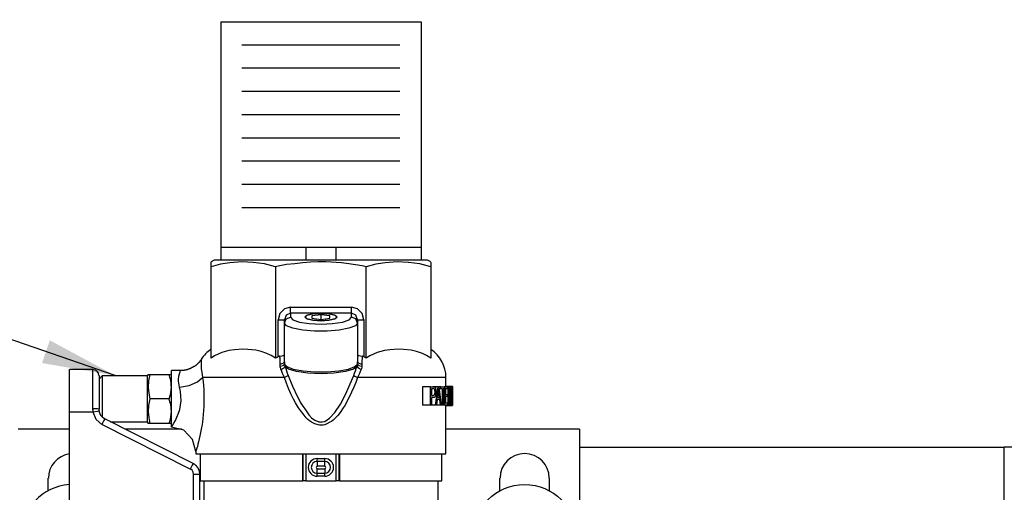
# Model space of a CAD drawing. Extents: x 1152 to 2559, y 156 to 782.
# Tile 68 of 111: x 2063.21 to 2073.31, y 514.44 to 519.28. Entities that reach past the tile are written whole.
import ezdxf

# ---------------------------------------------------------------- set-up
doc = ezdxf.new("R2010")
doc.units = 0
doc.header["$MEASUREMENT"] = 0
for name, color, linetype in [('DISPENSER-SUMP', 1, 'CONTINUOUS'), ('EXTRACTOR', 3, 'CONTINUOUS'), ('TEXT', 3, 'CONTINUOUS')]:
    doc.layers.add(name, color=color, linetype=linetype)
doc.styles.add('SIMPLEX', font='simplex')
doc.dimstyles.new('DIM8', dxfattribs={"dimscale": 8, "dimtxt": 0.09375, "dimasz": 0.09375, "dimexe": 0.0625, "dimexo": 0.0625, "dimgap": 0.0625, "dimtad": 1, "dimdec": 4, "dimzin": 3, "dimdsep": 46, "dimlunit": 4, "dimtxsty": 'SIMPLEX', "dimcen": 0.0625, "dimclrd": 3, "dimclre": 3, "dimclrt": 3, "dimadec": 0, "dimazin": 0, "dimtfac": 1, "dimtdec": 4, "dimtofl": 0, "dimtmove": 0, "dimatfit": 3, "dimfxl": 1, "dimfrac": 2, "dimtolj": 1, "dimtzin": 3, "dimarcsym": 0})

msp = doc.modelspace()

# ---------------------------------------------------------------- linework, layer by layer
at = {"layer": 'DISPENSER-SUMP', "color": 1, "linetype": 'Continuous'}
for p, q in [((2066.14176, 516.95048), (2066.14176, 516.81944)), ((2066.45437, 516.81944), (2066.45437, 516.95048)), ((2065.20393, 516.81944), (2065.17368, 516.80263)), ((2065.17368, 516.78246), (2065.17368, 516.80263)), ((2065.2241, 516.81944), (2065.20393, 516.81944)), ((2065.28796, 516.81944), (2065.2241, 516.81944)), ((2065.36528, 516.79254), (2065.2678, 516.77574)), ((2065.38881, 516.81944), (2065.28796, 516.81944)), ((2065.48629, 516.80263), (2065.36528, 516.79254)), ((2065.52326, 516.81944), (2065.38881, 516.81944)), ((2065.60394, 516.79591), (2065.48629, 516.80263)), ((2065.69133, 516.81944), (2065.52326, 516.81944)), ((2065.71822, 516.7791), (2065.60394, 516.79591)), ((2065.87957, 516.81944), (2065.69133, 516.81944)), ((2066.08462, 516.81944), (2065.87957, 516.81944)), ((2066.11151, 516.79254), (2066.03084, 516.78246)), ((2066.29975, 516.81944), (2066.08462, 516.81944)), ((2066.19218, 516.79927), (2066.11151, 516.79254)), ((2066.2695, 516.80263), (2066.19218, 516.79927)), ((2066.35017, 516.80263), (2066.2695, 516.80263)), ((2066.51152, 516.81944), (2066.29975, 516.81944)), ((2066.50816, 516.79254), (2066.35017, 516.80263)), ((2066.58547, 516.78246), (2066.50816, 516.79254)), ((2066.71656, 516.81944), (2066.51152, 516.81944)), ((2066.90816, 516.81944), (2066.71656, 516.81944)), ((2066.95858, 516.79254), (2066.8611, 516.77574)), ((2067.07287, 516.81944), (2066.90816, 516.81944)), ((2067.07959, 516.80263), (2066.95858, 516.79254)), ((2067.20733, 516.81944), (2067.07287, 516.81944)), ((2067.19388, 516.79591), (2067.07959, 516.80263)), ((2067.19724, 516.79591), (2067.19388, 516.79591)), ((2067.31153, 516.7791), (2067.19724, 516.79591)), ((2067.31153, 516.81944), (2067.20733, 516.81944)), ((2067.37204, 516.81944), (2067.31153, 516.81944)), ((2067.39221, 516.81944), (2067.37204, 516.81944)), ((2067.42582, 516.80263), (2067.39221, 516.81944)), ((2067.42582, 516.79927), (2067.42582, 516.78246)), ((2065.17368, 516.76565), (2065.17368, 516.78246)), ((2065.2678, 516.77574), (2065.17368, 516.74885)), ((2065.17368, 516.74885), (2065.17368, 516.76565)), ((2065.17368, 515.81438), (2065.17368, 516.74885)), ((2065.83251, 516.74885), (2065.71822, 516.7791)), ((2065.8594, 516.75557), (2065.83251, 516.74885)), ((2065.83251, 516.74885), (2065.83251, 515.81438)), ((2065.9468, 516.77238), (2065.8594, 516.75557)), ((2066.03084, 516.78246), (2065.9468, 516.77238)), ((2066.71992, 516.75893), (2066.58547, 516.78246)), ((2066.76362, 516.74885), (2066.71992, 516.75893)), ((2066.8611, 516.77574), (2066.76362, 516.74885)), ((2066.76362, 515.81438), (2066.76362, 516.74885)), ((2067.42582, 516.74885), (2067.31153, 516.7791)), ((2067.42582, 516.78246), (2067.42582, 516.76565)), ((2067.42582, 516.76565), (2067.42582, 516.74885)), ((2067.42582, 516.74885), (2067.42582, 515.81438)), ((2065.92327, 516.31859), (2065.87621, 516.27153)), ((2065.98714, 516.33539), (2065.92327, 516.31859)), ((2065.98714, 516.29506), (2065.98714, 516.33539)), ((2065.98714, 516.33539), (2066.61236, 516.33539)), ((2065.98714, 516.27489), (2065.98714, 516.29506)), ((2066.61236, 516.29506), (2066.61236, 516.33539)), ((2066.67286, 516.31859), (2066.61236, 516.33539)), ((2066.61236, 516.27489), (2066.61236, 516.29506)), ((2066.71992, 516.27153), (2066.67286, 516.31859)), ((2065.87621, 516.27153), (2065.8594, 516.20766)), ((2065.8594, 515.82782), (2065.8594, 516.20766)), ((2065.8594, 516.20766), (2065.9031, 516.20766)), ((2065.9031, 516.20766), (2065.92327, 516.20766)), ((2065.94008, 516.25472), (2065.92327, 516.20766)), ((2065.92327, 516.17405), (2065.94008, 516.21774)), ((2065.92327, 516.17405), (2065.92327, 516.20766)), ((2065.98714, 516.27489), (2065.94008, 516.25472)), ((2065.94008, 516.21774), (2065.98714, 516.23455)), ((2066.61236, 516.27489), (2065.98714, 516.27489)), ((2065.98714, 516.27489), (2065.98714, 516.23455)), ((2065.98714, 516.23455), (2066.01067, 516.20766)), ((2066.01067, 516.20766), (2066.0779, 516.18413)), ((2066.13168, 516.23455), (2066.15521, 516.25472)), ((2066.15521, 516.21774), (2066.13168, 516.23455)), ((2066.15857, 516.25472), (2066.13504, 516.23455)), ((2066.1384, 516.24464), (2066.13504, 516.23791)), ((2066.13504, 516.23455), (2066.15857, 516.21774)), ((2066.15521, 516.25472), (2066.21571, 516.26817)), ((2066.21571, 516.2043), (2066.15521, 516.21774)), ((2066.21571, 516.26817), (2066.15857, 516.25472)), ((2066.15857, 516.21774), (2066.21571, 516.2043)), ((2066.29975, 516.25808), (2066.20563, 516.248)), ((2066.20563, 516.248), (2066.20563, 516.22447)), ((2066.20563, 516.22447), (2066.29975, 516.21102)), ((2066.21571, 516.26817), (2066.29975, 516.27153)), ((2066.29975, 516.27153), (2066.21571, 516.26817)), ((2066.21571, 516.2043), (2066.29975, 516.19758)), ((2066.29975, 516.19758), (2066.21571, 516.2043)), ((2066.38042, 516.26817), (2066.29975, 516.27153)), ((2066.29975, 516.27153), (2066.38042, 516.26817)), ((2066.29975, 516.21102), (2066.29975, 516.25808)), ((2066.39051, 516.248), (2066.29975, 516.25808)), ((2066.29975, 516.21102), (2066.39051, 516.22447)), ((2066.38042, 516.2043), (2066.29975, 516.19758)), ((2066.29975, 516.19758), (2066.38042, 516.2043)), ((2066.38042, 516.26817), (2066.44429, 516.25472)), ((2066.44093, 516.25472), (2066.38042, 516.26817)), ((2066.38042, 516.2043), (2066.44093, 516.21774)), ((2066.44429, 516.21774), (2066.38042, 516.2043)), ((2066.39051, 516.22447), (2066.39051, 516.248)), ((2066.4611, 516.23455), (2066.44093, 516.25472)), ((2066.44093, 516.21774), (2066.4611, 516.23455)), ((2066.44429, 516.25472), (2066.46446, 516.23455)), ((2066.46446, 516.23455), (2066.44429, 516.21774)), ((2066.4611, 516.23791), (2066.45773, 516.24464)), ((2066.51824, 516.18413), (2066.58883, 516.20766)), ((2066.58883, 516.20766), (2066.61236, 516.23455)), ((2066.65606, 516.25472), (2066.61236, 516.27489)), ((2066.61236, 516.23455), (2066.61236, 516.27489)), ((2066.65606, 516.21774), (2066.61236, 516.23455)), ((2066.67286, 516.20766), (2066.65606, 516.25472)), ((2066.67286, 516.17405), (2066.65606, 516.21774)), ((2066.67286, 516.20766), (2066.67286, 516.17405)), ((2066.67286, 516.20766), (2066.69303, 516.20766)), ((2066.69303, 516.20766), (2066.73673, 516.20766)), ((2066.73673, 516.20766), (2066.71992, 516.27153)), ((2066.73673, 516.20766), (2066.73673, 515.82782)), ((2065.92327, 515.7774), (2065.92327, 516.17405)), ((2065.9468, 516.14379), (2065.92327, 516.17405)), ((2066.01067, 516.12026), (2065.9468, 516.14379)), ((2066.11151, 516.1001), (2066.01067, 516.12026)), ((2066.0779, 516.18413), (2066.17874, 516.17068)), ((2066.23252, 516.09001), (2066.11151, 516.1001)), ((2066.17874, 516.17068), (2066.29975, 516.16396)), ((2066.36361, 516.09001), (2066.23252, 516.09001)), ((2066.29975, 516.16396), (2066.4174, 516.17068)), ((2066.48463, 516.1001), (2066.36361, 516.09001)), ((2066.4174, 516.17068), (2066.51824, 516.18413)), ((2066.58547, 516.12026), (2066.48463, 516.1001)), ((2066.6527, 516.14379), (2066.58547, 516.12026)), ((2066.67286, 516.17405), (2066.6527, 516.14379)), ((2066.67286, 516.17405), (2066.67286, 515.7774)), ((2065.35519, 515.89169), (2065.28124, 515.87152)), ((2065.41234, 515.89841), (2065.35519, 515.89169)), ((2065.49637, 515.90513), (2065.41234, 515.89841)), ((2065.55015, 515.90177), (2065.49637, 515.90513)), ((2065.63083, 515.89505), (2065.55015, 515.90177)), ((2065.68461, 515.8816), (2065.63083, 515.89505)), ((2066.9485, 515.89169), (2066.87455, 515.87152)), ((2067.00564, 515.89841), (2066.9485, 515.89169)), ((2067.08968, 515.90513), (2067.00564, 515.89841)), ((2067.14346, 515.90177), (2067.08968, 515.90513)), ((2067.22413, 515.89505), (2067.14346, 515.90177)), ((2067.27792, 515.8816), (2067.22413, 515.89505)), ((2065.05939, 515.78412), (2065.05603, 515.78076)), ((2065.06275, 515.79085), (2065.05939, 515.78748)), ((2065.05939, 515.78748), (2065.05939, 515.78412)), ((2065.06611, 515.79421), (2065.06275, 515.79085)), ((2065.06947, 515.79757), (2065.06611, 515.79757)), ((2065.06611, 515.79757), (2065.06611, 515.79421)), ((2065.06947, 515.80093), (2065.06947, 515.79757)), ((2065.06947, 515.80093), (2065.06947, 515.79757)), ((2065.06947, 515.79757), (2065.06947, 515.78748)), ((2065.06947, 515.78748), (2065.06947, 515.76732)), ((2065.20729, 515.83791), (2065.17368, 515.81438)), ((2065.28124, 515.87152), (2065.20729, 515.83791)), ((2065.74512, 515.86144), (2065.68461, 515.8816)), ((2065.78881, 515.84127), (2065.74512, 515.86144)), ((2065.83251, 515.81438), (2065.78881, 515.84127)), ((2065.84596, 515.8211), (2065.83251, 515.81438)), ((2065.8594, 515.82782), (2065.84596, 515.8211)), ((2065.86277, 515.83118), (2065.8594, 515.82782)), ((2065.86613, 515.83118), (2065.86277, 515.83118)), ((2065.86949, 515.83118), (2065.86613, 515.83118)), ((2065.87285, 515.83454), (2065.86949, 515.83118)), ((2065.87621, 515.83454), (2065.87285, 515.83454)), ((2065.87621, 515.83454), (2065.89638, 515.83791)), ((2065.87621, 515.82446), (2065.87621, 515.83454)), ((2065.87957, 515.81438), (2065.87621, 515.82446)), ((2065.87957, 515.78412), (2065.87957, 515.81438)), ((2065.87957, 515.75387), (2065.87957, 515.78412)), ((2065.89638, 515.83791), (2065.90982, 515.84127)), ((2065.90982, 515.84127), (2065.91991, 515.84799)), ((2065.91991, 515.84799), (2065.92327, 515.85471)), ((2066.67286, 515.85471), (2066.67623, 515.84799)), ((2066.67623, 515.84799), (2066.68631, 515.84127)), ((2066.68631, 515.84127), (2066.69976, 515.83791)), ((2066.69976, 515.83791), (2066.71992, 515.83454)), ((2066.71992, 515.81438), (2066.71656, 515.78412)), ((2066.71656, 515.78412), (2066.71656, 515.75387)), ((2066.72329, 515.83454), (2066.71992, 515.83454)), ((2066.71992, 515.83454), (2066.71992, 515.82446)), ((2066.71992, 515.82446), (2066.71992, 515.81438)), ((2066.72665, 515.83118), (2066.72329, 515.83454)), ((2066.73001, 515.83118), (2066.72665, 515.83118)), ((2066.73337, 515.83118), (2066.73001, 515.83118)), ((2066.73673, 515.82782), (2066.73337, 515.83118)), ((2066.75018, 515.8211), (2066.73673, 515.82782)), ((2066.76362, 515.81438), (2066.75018, 515.8211)), ((2066.8006, 515.83791), (2066.76362, 515.81438)), ((2066.87455, 515.87152), (2066.8006, 515.83791)), ((2067.33842, 515.86144), (2067.27792, 515.8816)), ((2067.38212, 515.84127), (2067.33842, 515.86144)), ((2067.42582, 515.81438), (2067.38212, 515.84127)), ((2063.96021, 515.69673), (2063.71819, 515.69673)), ((2063.71819, 515.67656), (2063.71819, 515.69673)), ((2063.96021, 515.66647), (2063.96021, 515.69673)), ((2064.8577, 515.68664), (2064.76695, 515.68664)), ((2064.76695, 515.66311), (2064.76695, 515.68664)), ((2064.85434, 515.6732), (2064.8577, 515.68664)), ((2064.86107, 515.68664), (2064.8577, 515.68664)), ((2064.86443, 515.68664), (2064.86107, 515.68664)), ((2064.86779, 515.68664), (2064.86443, 515.68664)), ((2064.87115, 515.68664), (2064.86779, 515.68664)), ((2064.87451, 515.68664), (2064.87115, 515.68664)), ((2064.87787, 515.68664), (2064.87451, 515.68664)), ((2064.88123, 515.68664), (2064.87787, 515.68664)), ((2064.8846, 515.68664), (2064.88123, 515.68664)), ((2064.88796, 515.68664), (2064.8846, 515.68664)), ((2064.89132, 515.68664), (2064.88796, 515.68664)), ((2064.89468, 515.69), (2064.89132, 515.68664)), ((2064.89804, 515.69), (2064.89468, 515.69)), ((2064.9014, 515.69), (2064.89804, 515.69)), ((2064.90476, 515.69), (2064.9014, 515.69)), ((2064.90813, 515.69), (2064.90476, 515.69)), ((2064.91149, 515.69), (2064.90813, 515.69)), ((2064.91485, 515.69336), (2064.91149, 515.69)), ((2064.91821, 515.69336), (2064.91485, 515.69336)), ((2064.92157, 515.69336), (2064.91821, 515.69336)), ((2064.92493, 515.69336), (2064.92157, 515.69336)), ((2064.92829, 515.69673), (2064.92493, 515.69336)), ((2064.93166, 515.69673), (2064.92829, 515.69673)), ((2064.93502, 515.69673), (2064.93166, 515.69673)), ((2064.93838, 515.70009), (2064.93502, 515.69673)), ((2064.94174, 515.70009), (2064.93838, 515.70009)), ((2064.9451, 515.70009), (2064.94174, 515.70009)), ((2064.94846, 515.70345), (2064.9451, 515.70009)), ((2064.95182, 515.70345), (2064.94846, 515.70345)), ((2064.95519, 515.70345), (2064.95182, 515.70345)), ((2064.95855, 515.70681), (2064.95519, 515.70345)), ((2064.96191, 515.70681), (2064.95855, 515.70681)), ((2064.96527, 515.71017), (2064.96191, 515.70681)), ((2064.96863, 515.71017), (2064.96527, 515.71017)), ((2064.97199, 515.71353), (2064.96863, 515.71017)), ((2064.97535, 515.71353), (2064.97199, 515.71353)), ((2064.97535, 515.71689), (2064.97535, 515.71353)), ((2064.97872, 515.71689), (2064.97535, 515.71689)), ((2064.98208, 515.71689), (2064.97872, 515.71689)), ((2064.98544, 515.72026), (2064.98208, 515.71689)), ((2064.9888, 515.72026), (2064.98544, 515.72026)), ((2064.9888, 515.72362), (2064.9888, 515.72026)), ((2064.99216, 515.72362), (2064.9888, 515.72362)), ((2064.99552, 515.72698), (2064.99216, 515.72362)), ((2064.99888, 515.72698), (2064.99552, 515.72698)), ((2065.00225, 515.73034), (2064.99888, 515.72698)), ((2065.00561, 515.7337), (2065.00225, 515.73034)), ((2065.00897, 515.73706), (2065.00561, 515.7337)), ((2065.01233, 515.73706), (2065.00897, 515.73706)), ((2065.01233, 515.74042), (2065.01233, 515.73706)), ((2065.01569, 515.74042), (2065.01233, 515.74042)), ((2065.01905, 515.74379), (2065.01569, 515.74042)), ((2065.02241, 515.74715), (2065.01905, 515.74379)), ((2065.02577, 515.75051), (2065.02241, 515.74715)), ((2065.02914, 515.75051), (2065.02577, 515.75051)), ((2065.0325, 515.75723), (2065.02914, 515.75387)), ((2065.02914, 515.75387), (2065.02914, 515.75051)), ((2065.03586, 515.75723), (2065.0325, 515.75723)), ((2065.03922, 515.76395), (2065.03586, 515.76059)), ((2065.03586, 515.76059), (2065.03586, 515.75723)), ((2065.04258, 515.76395), (2065.03922, 515.76395)), ((2065.04594, 515.77068), (2065.04258, 515.76732)), ((2065.04258, 515.76732), (2065.04258, 515.76395)), ((2065.0493, 515.77068), (2065.04594, 515.77068)), ((2065.05267, 515.7774), (2065.0493, 515.77404)), ((2065.0493, 515.77404), (2065.0493, 515.77068)), ((2065.05603, 515.78076), (2065.05267, 515.78076)), ((2065.05267, 515.78076), (2065.05267, 515.7774)), ((2065.06947, 515.76732), (2065.06947, 515.74042)), ((2065.06947, 515.74042), (2065.06947, 515.72362)), ((2065.06947, 515.72362), (2065.06947, 515.70345)), ((2065.06947, 515.70345), (2065.07283, 515.68664)), ((2065.07283, 515.68664), (2065.0762, 515.66647)), ((2065.87957, 515.75387), (2065.90982, 515.76395)), ((2065.87957, 515.74379), (2065.87957, 515.75387)), ((2065.87957, 515.7337), (2065.87957, 515.74379)), ((2065.87957, 515.7337), (2065.90982, 515.74042)), ((2065.87957, 515.72362), (2065.87957, 515.7337)), ((2065.88293, 515.71353), (2065.87957, 515.72362)), ((2065.8863, 515.70681), (2065.88293, 515.71353)), ((2065.8863, 515.69673), (2065.8863, 515.70681)), ((2065.88966, 515.69673), (2065.8863, 515.69673)), ((2065.88966, 515.69673), (2065.91991, 515.71353)), ((2065.89638, 515.67656), (2065.88966, 515.69673)), ((2065.90982, 515.76395), (2065.92327, 515.7774)), ((2065.90982, 515.74042), (2065.92327, 515.75387)), ((2065.91991, 515.71353), (2065.92663, 515.73034)), ((2065.92327, 515.7774), (2065.92327, 515.76732)), ((2065.92327, 515.76732), (2065.92327, 515.75387)), ((2065.92327, 515.75387), (2065.95016, 515.72698)), ((2065.92327, 515.75387), (2065.92327, 515.74715)), ((2065.92327, 515.74715), (2065.92327, 515.74379)), ((2065.92327, 515.74379), (2065.92663, 515.73706)), ((2065.92663, 515.73706), (2065.92663, 515.73034)), ((2065.96697, 515.70009), (2065.92663, 515.73034)), ((2065.92663, 515.73034), (2065.93672, 515.70681)), ((2065.93672, 515.70681), (2065.94344, 515.68328)), ((2065.94344, 515.68328), (2065.95352, 515.65975)), ((2065.95016, 515.72698), (2066.01403, 515.70009)), ((2066.04764, 515.67656), (2065.96697, 515.70009)), ((2066.01403, 515.70009), (2066.11487, 515.68328)), ((2066.11487, 515.68328), (2066.23588, 515.6732)), ((2066.36361, 515.6732), (2066.48126, 515.68328)), ((2066.48126, 515.68328), (2066.58211, 515.70009)), ((2066.63253, 515.70009), (2066.54849, 515.67656)), ((2066.58211, 515.70009), (2066.64597, 515.72698)), ((2066.6695, 515.73034), (2066.63253, 515.70009)), ((2066.64261, 515.65975), (2066.6527, 515.68328)), ((2066.64597, 515.72698), (2066.67286, 515.75387)), ((2066.6527, 515.68328), (2066.65942, 515.70681)), ((2066.65942, 515.70681), (2066.6695, 515.73034)), ((2066.6695, 515.7337), (2066.67286, 515.73706)), ((2066.6695, 515.73034), (2066.6695, 515.7337)), ((2066.6695, 515.73034), (2066.67959, 515.71353)), ((2066.67286, 515.76732), (2066.67286, 515.7774)), ((2066.67286, 515.7774), (2066.68631, 515.76395)), ((2066.67286, 515.75387), (2066.67286, 515.76732)), ((2066.67286, 515.75387), (2066.68631, 515.74042)), ((2066.67286, 515.74715), (2066.67286, 515.75387)), ((2066.67286, 515.74379), (2066.67286, 515.74715)), ((2066.67286, 515.73706), (2066.67286, 515.74379)), ((2066.67959, 515.71353), (2066.70984, 515.69673)), ((2066.68631, 515.76395), (2066.71656, 515.75387)), ((2066.68631, 515.74042), (2066.71656, 515.7337)), ((2066.70984, 515.69673), (2066.69976, 515.67656)), ((2066.7132, 515.70681), (2066.70984, 515.69673)), ((2066.71656, 515.72026), (2066.7132, 515.70681)), ((2066.71656, 515.75387), (2066.71656, 515.74379)), ((2066.71656, 515.74379), (2066.71656, 515.7337)), ((2066.71656, 515.7337), (2066.71656, 515.72698)), ((2066.71656, 515.72698), (2066.71656, 515.72026)), ((2063.71819, 515.61269), (2063.71819, 515.67656)), ((2063.71819, 515.51521), (2063.71819, 515.61269)), ((2063.96021, 515.58244), (2063.96021, 515.66647)), ((2063.96021, 515.45134), (2063.96021, 515.58244)), ((2064.02408, 515.63622), (2064.02408, 515.60933)), ((2064.05433, 515.63286), (2064.02408, 515.59925)), ((2064.02408, 515.60933), (2064.02408, 515.53538)), ((2064.05433, 515.63286), (2064.05433, 515.61269)), ((2064.51484, 515.63286), (2064.05433, 515.63286)), ((2064.05433, 515.61269), (2064.05433, 515.55555)), ((2064.52493, 515.64631), (2064.51484, 515.63286)), ((2064.51484, 515.63286), (2064.51484, 515.60933)), ((2064.51484, 515.60933), (2064.51484, 515.5421)), ((2064.52493, 515.64631), (2064.53501, 515.64631)), ((2064.52829, 515.58244), (2064.52493, 515.51185)), ((2064.54509, 515.64631), (2064.52829, 515.58244)), ((2064.53501, 515.64631), (2064.54509, 515.64631)), ((2064.54509, 515.64631), (2064.74342, 515.64631)), ((2064.75014, 515.61941), (2064.74342, 515.64631)), ((2064.74342, 515.64631), (2064.75686, 515.64631)), ((2064.76022, 515.58916), (2064.75014, 515.61941)), ((2064.75686, 515.64631), (2064.76359, 515.64631)), ((2064.76359, 515.55891), (2064.76022, 515.58916)), ((2064.76359, 515.64631), (2064.76695, 515.64631)), ((2064.76695, 515.60261), (2064.76695, 515.66311)), ((2064.76695, 515.50849), (2064.76695, 515.60261)), ((2064.83754, 515.59588), (2064.8409, 515.6295)), ((2064.83754, 515.57908), (2064.83754, 515.59588)), ((2064.8409, 515.6295), (2064.84762, 515.65303)), ((2064.84762, 515.65303), (2064.85434, 515.6732)), ((2065.0325, 515.57235), (2065.08292, 515.61605)), ((2065.0762, 515.66647), (2065.07956, 515.64294)), ((2065.07956, 515.64294), (2065.08292, 515.61605)), ((2065.18376, 515.61605), (2065.08292, 515.61605)), ((2065.08292, 515.61605), (2065.08964, 515.57572)), ((2065.32158, 515.61605), (2065.18376, 515.61605)), ((2065.49637, 515.61605), (2065.32158, 515.61605)), ((2065.69806, 515.61605), (2065.49637, 515.61605)), ((2065.92327, 515.61605), (2065.69806, 515.61605)), ((2065.9031, 515.65639), (2065.89638, 515.67656)), ((2065.91319, 515.63622), (2065.9031, 515.65639)), ((2065.92327, 515.61605), (2065.91319, 515.63622)), ((2065.92327, 515.61605), (2065.95016, 515.6295)), ((2065.94344, 515.55891), (2065.92327, 515.61605)), ((2065.95016, 515.6295), (2065.96361, 515.63622)), ((2065.95352, 515.65975), (2065.96361, 515.63622)), ((2065.96361, 515.63622), (2066.00731, 515.52866)), ((2066.16529, 515.65975), (2066.04764, 515.67656)), ((2066.29975, 515.65303), (2066.16529, 515.65975)), ((2066.23588, 515.6732), (2066.36361, 515.6732)), ((2066.43084, 515.65975), (2066.29975, 515.65303)), ((2066.54849, 515.67656), (2066.43084, 515.65975)), ((2066.55185, 515.44126), (2066.63589, 515.63622)), ((2066.63589, 515.63622), (2066.64261, 515.65975)), ((2066.63589, 515.63622), (2066.64597, 515.6295)), ((2066.64597, 515.6295), (2066.67286, 515.61605)), ((2066.67286, 515.61605), (2066.65606, 515.56563)), ((2066.68295, 515.63622), (2066.67286, 515.61605)), ((2066.89136, 515.61605), (2066.67286, 515.61605)), ((2066.69303, 515.65639), (2066.68295, 515.63622)), ((2066.69976, 515.67656), (2066.69303, 515.65639)), ((2067.08632, 515.61605), (2066.89136, 515.61605)), ((2067.25775, 515.61605), (2067.08632, 515.61605)), ((2067.39557, 515.61605), (2067.25775, 515.61605)), ((2067.49641, 515.61605), (2067.39557, 515.61605)), ((2067.56028, 515.61605), (2067.49641, 515.61605)), ((2067.58044, 515.61605), (2067.56028, 515.61605)), ((2067.58044, 515.52529), (2067.58044, 515.61605)), ((2063.71819, 515.3942), (2063.71819, 515.51521)), ((2064.02408, 515.53538), (2064.02408, 515.42445)), ((2064.05433, 515.55555), (2064.05433, 515.47151)), ((2064.51484, 515.5421), (2064.51484, 515.44798)), ((2064.52493, 515.51185), (2064.53165, 515.45471)), ((2064.76022, 515.45807), (2064.76359, 515.48832)), ((2064.76359, 515.53202), (2064.76359, 515.55891)), ((2064.76695, 515.52193), (2064.76359, 515.53202)), ((2064.76359, 515.48832), (2064.76695, 515.52193)), ((2064.76695, 515.39756), (2064.76695, 515.50849)), ((2064.84762, 515.51521), (2064.83754, 515.57908)), ((2064.84762, 515.51521), (2064.94846, 515.53538)), ((2064.8577, 515.47151), (2064.84762, 515.51521)), ((2064.94846, 515.53538), (2065.0325, 515.57235)), ((2065.08964, 515.57572), (2065.093, 515.53538)), ((2065.093, 515.53538), (2065.09636, 515.49168)), ((2065.09636, 515.49168), (2065.09636, 515.44798)), ((2065.96697, 515.50176), (2065.94344, 515.55891)), ((2065.9905, 515.44798), (2065.96697, 515.50176)), ((2066.00731, 515.52866), (2066.05773, 515.41773)), ((2066.63589, 515.51521), (2066.61236, 515.46479)), ((2066.65606, 515.56563), (2066.63589, 515.51521)), ((2067.33842, 515.52193), (2067.33842, 515.33369)), ((2067.42246, 515.52193), (2067.33842, 515.52193)), ((2067.42246, 515.33369), (2067.42246, 515.52193)), ((2067.42246, 515.52193), (2067.43254, 515.52193)), ((2067.43254, 515.52193), (2067.44263, 515.52193)), ((2067.43254, 515.4984), (2067.43254, 515.43118)), ((2067.45943, 515.4984), (2067.43254, 515.4984)), ((2067.44263, 515.4984), (2067.43254, 515.4984)), ((2067.44263, 515.52193), (2067.44599, 515.52193)), ((2067.44935, 515.4984), (2067.44263, 515.4984)), ((2067.44599, 515.52193), (2067.45271, 515.52193)), ((2067.49977, 515.52193), (2067.44599, 515.52193)), ((2067.45271, 515.4984), (2067.44935, 515.4984)), ((2067.45271, 515.52193), (2067.45607, 515.52193)), ((2067.45607, 515.4984), (2067.45271, 515.4984)), ((2067.45607, 515.52193), (2067.46279, 515.51857)), ((2067.45943, 515.4984), (2067.45607, 515.4984)), ((2067.46279, 515.49504), (2067.45943, 515.4984)), ((2067.46279, 515.51857), (2067.46616, 515.51521)), ((2067.46616, 515.48832), (2067.46279, 515.49504)), ((2067.46616, 515.51521), (2067.46952, 515.51185)), ((2067.46616, 515.4816), (2067.46616, 515.48832)), ((2067.46952, 515.46479), (2067.46616, 515.4816)), ((2067.46952, 515.51185), (2067.47288, 515.50849)), ((2067.47288, 515.33369), (2067.49977, 515.52193)), ((2067.47288, 515.50849), (2067.47288, 515.50176)), ((2067.47288, 515.50176), (2067.47624, 515.49168)), ((2067.47624, 515.49168), (2067.47624, 515.4816)), ((2067.47624, 515.4816), (2067.47624, 515.46815)), ((2067.49977, 515.52193), (2067.50313, 515.52193)), ((2067.50313, 515.49168), (2067.49977, 515.47823)), ((2067.50313, 515.52193), (2067.50649, 515.52193)), ((2067.50313, 515.49168), (2067.50313, 515.50176)), ((2067.50313, 515.50176), (2067.50313, 515.49168)), ((2067.50649, 515.47823), (2067.50313, 515.49168)), ((2067.50649, 515.52193), (2067.53002, 515.33369)), ((2067.52666, 515.52193), (2067.50649, 515.52193)), ((2067.52666, 515.4984), (2067.50985, 515.4984)), ((2067.52666, 515.4984), (2067.52666, 515.52193)), ((2067.52666, 515.52193), (2067.54683, 515.52193)), ((2067.53338, 515.4984), (2067.52666, 515.4984)), ((2067.54347, 515.4984), (2067.53338, 515.4984)), ((2067.54347, 515.33369), (2067.54347, 515.4984)), ((2067.54683, 515.52193), (2067.56364, 515.52193)), ((2067.55691, 515.4984), (2067.55019, 515.4984)), ((2067.55019, 515.4984), (2067.55019, 515.33369)), ((2067.56364, 515.4984), (2067.55691, 515.4984)), ((2067.56364, 515.52193), (2067.56364, 515.4984)), ((2067.57036, 515.52193), (2067.56364, 515.52193)), ((2067.57036, 515.33369), (2067.57036, 515.52193)), ((2067.57036, 515.52193), (2067.58381, 515.52193)), ((2067.57708, 515.52529), (2067.57708, 515.52193)), ((2067.64767, 515.52529), (2067.57708, 515.52529)), ((2067.57708, 515.4984), (2067.57708, 515.44126)), ((2067.58717, 515.4984), (2067.57708, 515.4984)), ((2067.58381, 515.52193), (2067.59725, 515.52193)), ((2067.59725, 515.4984), (2067.58717, 515.4984)), ((2067.59725, 515.52193), (2067.59725, 515.4984)), ((2067.60397, 515.52193), (2067.59725, 515.52193)), ((2067.60397, 515.33369), (2067.60397, 515.52193)), ((2067.60397, 515.52193), (2067.60734, 515.52193)), ((2067.60734, 515.52193), (2067.62414, 515.37403)), ((2067.62414, 515.52193), (2067.60734, 515.52193)), ((2067.62078, 515.33369), (2067.60734, 515.4816)), ((2067.60734, 515.4816), (2067.60734, 515.33369)), ((2067.6275, 515.52193), (2067.62414, 515.52193)), ((2067.62414, 515.52193), (2067.62414, 515.33369)), ((2067.62414, 515.37403), (2067.62414, 515.52193)), ((2067.6275, 515.4984), (2067.62414, 515.4984)), ((2067.6275, 515.4984), (2067.6275, 515.52193)), ((2067.6275, 515.52193), (2067.63759, 515.52193)), ((2067.63087, 515.4984), (2067.6275, 515.4984)), ((2067.63423, 515.4984), (2067.63087, 515.4984)), ((2067.63423, 515.33369), (2067.63423, 515.4984)), ((2067.63759, 515.52193), (2067.64095, 515.52193)), ((2067.63759, 515.4984), (2067.63759, 515.33369)), ((2067.64095, 515.4984), (2067.63759, 515.4984)), ((2067.64095, 515.52193), (2067.64095, 515.4984)), ((2067.64431, 515.52193), (2067.64767, 515.52529)), ((2067.64431, 515.51857), (2067.64431, 515.52193)), ((2067.64431, 515.51521), (2067.64431, 515.51857)), ((2067.64431, 515.51185), (2067.64431, 515.51521)), ((2067.64431, 515.50513), (2067.64431, 515.51185)), ((2067.64431, 515.4984), (2067.64431, 515.50513)), ((2067.64767, 515.50176), (2067.64431, 515.4984)), ((2067.64431, 515.4984), (2067.64431, 515.49168)), ((2067.64431, 515.48832), (2067.64431, 515.4984)), ((2067.64431, 515.49168), (2067.64431, 515.4816)), ((2067.64431, 515.47823), (2067.64431, 515.48832)), ((2067.64431, 515.4816), (2067.64431, 515.47151)), ((2067.64767, 515.52529), (2067.64767, 515.52193)), ((2067.65103, 515.52193), (2067.64767, 515.52193)), ((2067.64767, 515.52193), (2067.64767, 515.51857)), ((2067.64767, 515.51857), (2067.64767, 515.51185)), ((2067.64767, 515.51185), (2067.64767, 515.50849)), ((2067.64767, 515.50849), (2067.64767, 515.50176)), ((2067.64767, 515.50176), (2067.64767, 515.49168)), ((2067.64767, 515.4984), (2067.64767, 515.50176)), ((2067.64767, 515.49504), (2067.64767, 515.4984)), ((2067.64767, 515.48496), (2067.64767, 515.49504)), ((2067.64767, 515.49168), (2067.64767, 515.4816)), ((2067.64767, 515.46815), (2067.64767, 515.48496)), ((2067.64767, 515.4816), (2067.64767, 515.46815)), ((2067.65103, 515.33369), (2067.65103, 515.52193)), ((2063.71819, 515.25974), (2063.71819, 515.3942)), ((2063.96021, 515.29336), (2063.96021, 515.45134)), ((2064.02408, 515.42445), (2064.02408, 515.29)), ((2064.05433, 515.47151), (2064.05433, 515.37739)), ((2064.05433, 515.37739), (2064.05433, 515.28327)), ((2064.51484, 515.44798), (2064.51484, 515.34378)), ((2064.54509, 515.39756), (2064.52829, 515.33033)), ((2064.53165, 515.45471), (2064.54509, 515.39756)), ((2064.74342, 515.39756), (2064.54509, 515.39756)), ((2064.74342, 515.39756), (2064.7535, 515.42781)), ((2064.75014, 515.36731), (2064.74342, 515.39756)), ((2064.7535, 515.42781), (2064.76022, 515.45807)), ((2064.76695, 515.28663), (2064.76695, 515.39756)), ((2064.86107, 515.42445), (2064.8577, 515.47151)), ((2064.8577, 515.33369), (2064.86443, 515.37739)), ((2064.86443, 515.37739), (2064.86107, 515.42445)), ((2065.09636, 515.44798), (2065.09636, 515.40765)), ((2065.09636, 515.40765), (2065.09636, 515.36395)), ((2066.01739, 515.3942), (2065.9905, 515.44798)), ((2066.03756, 515.35722), (2066.01739, 515.3942)), ((2066.05773, 515.41773), (2066.09134, 515.35386)), ((2066.49807, 515.34378), (2066.55185, 515.44126)), ((2066.57202, 515.38412), (2066.54513, 515.33369)), ((2066.58883, 515.41437), (2066.57202, 515.38412)), ((2066.61236, 515.46479), (2066.58883, 515.41437)), ((2067.43254, 515.43118), (2067.44935, 515.43118)), ((2067.44263, 515.41101), (2067.43254, 515.41101)), ((2067.43254, 515.41101), (2067.43254, 515.33369)), ((2067.45607, 515.41101), (2067.44263, 515.41101)), ((2067.44935, 515.43118), (2067.45607, 515.43454)), ((2067.45607, 515.43454), (2067.46279, 515.4379)), ((2067.45943, 515.41101), (2067.45607, 515.41101)), ((2067.46279, 515.41437), (2067.45943, 515.41101)), ((2067.46279, 515.44126), (2067.46616, 515.45134)), ((2067.46279, 515.4379), (2067.46279, 515.44126)), ((2067.46616, 515.41773), (2067.46279, 515.41437)), ((2067.46616, 515.45134), (2067.46952, 515.46479)), ((2067.46952, 515.42109), (2067.46616, 515.41773)), ((2067.47288, 515.43118), (2067.46952, 515.42445)), ((2067.46952, 515.42445), (2067.46952, 515.42109)), ((2067.47624, 515.44462), (2067.47288, 515.4379)), ((2067.47288, 515.4379), (2067.47288, 515.43118)), ((2067.47624, 515.46815), (2067.47624, 515.45807)), ((2067.47624, 515.45807), (2067.47624, 515.44462)), ((2067.48969, 515.39084), (2067.48296, 515.33369)), ((2067.50313, 515.39084), (2067.48969, 515.39084)), ((2067.49977, 515.46479), (2067.49305, 515.41101)), ((2067.49305, 515.41101), (2067.50313, 515.41101)), ((2067.49977, 515.47823), (2067.49977, 515.46479)), ((2067.50313, 515.41101), (2067.51322, 515.41101)), ((2067.51658, 515.39084), (2067.50313, 515.39084)), ((2067.50649, 515.45807), (2067.50649, 515.47823)), ((2067.51322, 515.41101), (2067.50649, 515.45807)), ((2067.5233, 515.33369), (2067.51658, 515.39084)), ((2067.57708, 515.44126), (2067.58717, 515.44126)), ((2067.58717, 515.42109), (2067.57708, 515.42109)), ((2067.57708, 515.42109), (2067.57708, 515.35722)), ((2067.58717, 515.44126), (2067.59725, 515.44126)), ((2067.59725, 515.42109), (2067.58717, 515.42109)), ((2067.59725, 515.44126), (2067.59725, 515.42109)), ((2067.64767, 515.41101), (2067.63759, 515.41101)), ((2067.64431, 515.39756), (2067.63759, 515.39756)), ((2067.64431, 515.3942), (2067.63759, 515.3942)), ((2067.64431, 515.46815), (2067.64431, 515.47823)), ((2067.64431, 515.47151), (2067.64431, 515.46143)), ((2067.64767, 515.46815), (2067.64431, 515.46815)), ((2067.64431, 515.45807), (2067.64431, 515.46815)), ((2067.64431, 515.46143), (2067.64431, 515.45807)), ((2067.64431, 515.45134), (2067.64431, 515.45807)), ((2067.64431, 515.45807), (2067.64767, 515.45134)), ((2067.64431, 515.44462), (2067.64431, 515.45134)), ((2067.64431, 515.4379), (2067.64431, 515.44462)), ((2067.64431, 515.43454), (2067.64431, 515.4379)), ((2067.64431, 515.42781), (2067.64431, 515.43454)), ((2067.64767, 515.42445), (2067.64431, 515.42781)), ((2067.64431, 515.3942), (2067.64431, 515.39756)), ((2067.64431, 515.39756), (2067.64431, 515.37739)), ((2067.64431, 515.38748), (2067.64431, 515.3942)), ((2067.64431, 515.37739), (2067.64431, 515.38748)), ((2067.64431, 515.37403), (2067.64431, 515.37739)), ((2067.64431, 515.37739), (2067.64431, 515.36731)), ((2067.64767, 515.45134), (2067.64767, 515.44462)), ((2067.64767, 515.44462), (2067.64767, 515.43454)), ((2067.64767, 515.43454), (2067.64767, 515.42445)), ((2067.64767, 515.42109), (2067.64767, 515.42445)), ((2067.64767, 515.42445), (2067.64767, 515.41101)), ((2067.64767, 515.41773), (2067.64767, 515.42109)), ((2067.64767, 515.41101), (2067.64767, 515.41773)), ((2067.64767, 515.41101), (2067.64767, 515.38748)), ((2067.64767, 515.40428), (2067.64767, 515.41101)), ((2067.64767, 515.39756), (2067.64767, 515.40428)), ((2067.64767, 515.38412), (2067.64767, 515.39756)), ((2067.64767, 515.38748), (2067.64767, 515.36395)), ((2067.64767, 515.37067), (2067.64767, 515.38412)), ((2063.96021, 515.28663), (2063.96021, 515.29336)), ((2064.00727, 515.29336), (2063.96021, 515.29336)), ((2063.96357, 515.27655), (2063.96021, 515.28663)), ((2063.96357, 515.26647), (2063.96357, 515.27655)), ((2064.02408, 515.29), (2064.00727, 515.29336)), ((2064.02408, 515.28663), (2064.02408, 515.29)), ((2064.02408, 515.28663), (2064.02408, 515.29)), ((2064.02408, 515.28327), (2064.02408, 515.28663)), ((2064.02408, 515.27991), (2064.02408, 515.28327)), ((2064.02408, 515.27655), (2064.02408, 515.27991)), ((2064.02408, 515.27319), (2064.02408, 515.27655)), ((2064.05433, 515.28327), (2064.05433, 515.20932)), ((2064.51484, 515.34378), (2064.51484, 515.24966)), ((2064.52829, 515.33033), (2064.52493, 515.2631)), ((2064.76022, 515.34042), (2064.75014, 515.36731)), ((2064.76359, 515.31016), (2064.76022, 515.34042)), ((2064.76359, 515.27991), (2064.76359, 515.31016)), ((2064.76695, 515.27319), (2064.76359, 515.27991)), ((2064.76695, 515.19252), (2064.76695, 515.28663)), ((2064.83754, 515.24966), (2064.85098, 515.28663)), ((2064.85098, 515.28663), (2064.8577, 515.33369)), ((2065.093, 515.27655), (2065.08964, 515.23621)), ((2065.09636, 515.32025), (2065.093, 515.27655)), ((2065.09636, 515.36395), (2065.09636, 515.32025)), ((2066.06781, 515.3068), (2066.03756, 515.35722)), ((2066.08798, 515.27655), (2066.06781, 515.3068)), ((2066.12495, 515.22949), (2066.08798, 515.27655)), ((2066.09134, 515.35386), (2066.11151, 515.32361)), ((2066.11151, 515.32361), (2066.13168, 515.29336)), ((2066.13168, 515.29336), (2066.17538, 515.23285)), ((2066.44093, 515.25638), (2066.49807, 515.34378)), ((2066.52496, 515.30344), (2066.49471, 515.25638)), ((2066.54513, 515.33369), (2066.52496, 515.30344)), ((2067.42246, 515.33369), (2067.33842, 515.33369)), ((2067.42582, 515.33369), (2067.42246, 515.33369)), ((2067.43254, 515.33369), (2067.42582, 515.33369)), ((2067.47288, 515.33369), (2067.43254, 515.33369)), ((2067.4796, 515.33369), (2067.47288, 515.33369)), ((2067.48296, 515.33369), (2067.4796, 515.33369)), ((2067.5233, 515.33369), (2067.48296, 515.33369)), ((2067.52666, 515.33369), (2067.5233, 515.33369)), ((2067.53002, 515.33369), (2067.52666, 515.33369)), ((2067.54347, 515.33369), (2067.53002, 515.33369)), ((2067.54683, 515.33369), (2067.54347, 515.33369)), ((2067.55019, 515.33369), (2067.54683, 515.33369)), ((2067.57036, 515.33369), (2067.55019, 515.33369)), ((2067.58381, 515.33369), (2067.57036, 515.33369)), ((2067.57708, 515.35722), (2067.58717, 515.35722)), ((2067.57708, 515.33369), (2067.57708, 515.33033)), ((2067.57708, 515.33033), (2067.64767, 515.33033)), ((2067.58044, 514.83284), (2067.58044, 515.33033)), ((2067.59725, 515.33369), (2067.58381, 515.33369)), ((2067.58717, 515.35722), (2067.59725, 515.35722)), ((2067.59725, 515.35722), (2067.59725, 515.33369)), ((2067.60397, 515.33369), (2067.59725, 515.33369)), ((2067.60734, 515.33369), (2067.60397, 515.33369)), ((2067.62078, 515.33369), (2067.60734, 515.33369)), ((2067.62414, 515.33369), (2067.62078, 515.33369)), ((2067.63423, 515.33369), (2067.62414, 515.33369)), ((2067.63759, 515.33369), (2067.63423, 515.33369)), ((2067.64431, 515.36059), (2067.63759, 515.36059)), ((2067.64431, 515.37067), (2067.64431, 515.37403)), ((2067.64431, 515.36395), (2067.64431, 515.37067)), ((2067.64431, 515.36731), (2067.64431, 515.35722)), ((2067.64431, 515.36059), (2067.64431, 515.36395)), ((2067.64431, 515.3505), (2067.64431, 515.36059)), ((2067.64431, 515.35722), (2067.64767, 515.35386)), ((2067.64431, 515.34042), (2067.64431, 515.3505)), ((2067.64767, 515.33369), (2067.64431, 515.34042)), ((2067.64767, 515.36395), (2067.64767, 515.37067)), ((2067.64767, 515.36395), (2067.64767, 515.34714)), ((2067.64767, 515.35722), (2067.64767, 515.36395)), ((2067.64767, 515.35386), (2067.64767, 515.35722)), ((2067.64767, 515.34714), (2067.64767, 515.33706)), ((2067.64767, 515.33706), (2067.64767, 515.33369)), ((2067.64767, 515.33369), (2067.64767, 515.33033)), ((2067.64767, 515.33033), (2067.64767, 515.33369)), ((2067.65103, 515.33369), (2067.64767, 515.33369)), ((2063.96357, 515.25974), (2063.71819, 515.25974)), ((2063.71819, 512.68827), (2063.71819, 515.25974)), ((2064.00727, 515.26647), (2063.96357, 515.25974)), ((2063.96357, 515.25974), (2063.96357, 515.26647)), ((2063.99382, 515.18579), (2063.96357, 515.25974)), ((2064.05097, 515.13537), (2063.99382, 515.18579)), ((2064.02744, 515.26983), (2064.00727, 515.26647)), ((2064.02744, 515.26983), (2064.02408, 515.27319)), ((2064.02744, 515.26647), (2064.02744, 515.26983)), ((2064.02744, 515.2631), (2064.02744, 515.26647)), ((2064.02744, 515.25974), (2064.02744, 515.2631)), ((2064.02744, 515.25638), (2064.02744, 515.25974)), ((2064.0308, 515.25302), (2064.02744, 515.25638)), ((2064.0308, 515.24966), (2064.0308, 515.25302)), ((2064.0308, 515.2463), (2064.0308, 515.24966)), ((2064.03416, 515.2463), (2064.0308, 515.2463)), ((2064.03416, 515.24294), (2064.03416, 515.2463)), ((2064.03416, 515.23958), (2064.03416, 515.24294)), ((2064.03752, 515.23621), (2064.03416, 515.23958)), ((2064.03752, 515.23285), (2064.03752, 515.23621)), ((2064.04088, 515.23285), (2064.03752, 515.23285)), ((2064.04088, 515.22949), (2064.04088, 515.23285)), ((2064.04088, 515.22613), (2064.04088, 515.22949)), ((2064.04424, 515.22613), (2064.04088, 515.22613)), ((2064.04424, 515.22277), (2064.04424, 515.22613)), ((2064.04761, 515.21941), (2064.04424, 515.22277)), ((2064.05097, 515.21605), (2064.04761, 515.21941)), ((2064.05433, 515.21268), (2064.05097, 515.21605)), ((2064.07114, 515.17571), (2064.05097, 515.13537)), ((2064.05433, 515.20932), (2064.05433, 515.21268)), ((2064.05769, 515.20932), (2064.05433, 515.20932)), ((2064.06105, 515.20596), (2064.05769, 515.20932)), ((2064.06441, 515.2026), (2064.06105, 515.20596)), ((2064.06777, 515.2026), (2064.06441, 515.2026)), ((2064.06777, 515.19924), (2064.06777, 515.2026)), ((2064.07114, 515.19924), (2064.06777, 515.19924)), ((2064.07114, 515.19588), (2064.07114, 515.19924)), ((2064.0745, 515.19588), (2064.07114, 515.19588)), ((2064.08122, 515.19252), (2064.07114, 515.17571)), ((2064.07786, 515.19588), (2064.0745, 515.19588)), ((2064.07786, 515.19252), (2064.07786, 515.19588)), ((2064.08122, 515.19252), (2064.07786, 515.19252)), ((2064.9888, 514.73536), (2064.08122, 515.19252)), ((2064.51484, 515.24966), (2064.51484, 515.18579)), ((2064.51484, 515.18579), (2064.51484, 515.16226)), ((2064.52493, 515.2631), (2064.53165, 515.20596)), ((2064.53165, 515.20596), (2064.54509, 515.14546)), ((2064.74342, 515.14546), (2064.7535, 515.17571)), ((2064.7535, 515.17571), (2064.76022, 515.20932)), ((2064.76022, 515.20932), (2064.76359, 515.23958)), ((2064.76359, 515.23958), (2064.76695, 515.27319)), ((2064.76695, 515.12865), (2064.76695, 515.19252)), ((2064.79048, 515.14882), (2064.80728, 515.17571)), ((2064.80728, 515.17571), (2064.82073, 515.20932)), ((2064.82073, 515.20932), (2064.83754, 515.24966)), ((2065.08628, 515.19588), (2065.08292, 515.1589)), ((2065.08964, 515.23621), (2065.08628, 515.19588)), ((2066.14848, 515.2026), (2066.12495, 515.22949)), ((2066.16529, 515.18579), (2066.14848, 515.2026)), ((2066.1821, 515.17235), (2066.16529, 515.18579)), ((2066.17538, 515.23285), (2066.20227, 515.2026)), ((2066.20227, 515.2026), (2066.23588, 515.17907)), ((2066.23588, 515.17907), (2066.27622, 515.16226)), ((2066.33672, 515.16562), (2066.38714, 515.19924)), ((2066.38714, 515.19924), (2066.44093, 515.25638)), ((2066.42412, 515.17907), (2066.40731, 515.16562)), ((2066.44093, 515.19588), (2066.42412, 515.17907)), ((2066.45437, 515.20932), (2066.44093, 515.19588)), ((2066.47118, 515.22613), (2066.45437, 515.20932)), ((2066.49471, 515.25638), (2066.47118, 515.22613)), ((2063.71819, 515.08495), (2063.19381, 515.08495)), ((2064.95855, 514.67822), (2064.05097, 515.13537)), ((2064.14172, 515.16226), (2064.51484, 515.16226)), ((2064.87115, 515.08495), (2064.29635, 515.08495)), ((2064.51484, 515.16226), (2064.52493, 515.14546)), ((2064.53501, 515.14546), (2064.52493, 515.14546)), ((2064.54509, 515.14546), (2064.53501, 515.14546)), ((2064.74342, 515.14546), (2064.54509, 515.14546)), ((2064.75686, 515.14546), (2064.74342, 515.14546)), ((2064.76359, 515.14546), (2064.75686, 515.14546)), ((2064.76695, 515.14546), (2064.76359, 515.14546)), ((2064.76695, 515.10848), (2064.76695, 515.12865)), ((2064.76695, 515.10848), (2064.77031, 515.11184)), ((2064.89132, 515.07487), (2064.76695, 515.10848)), ((2064.77031, 515.11184), (2064.77703, 515.12529)), ((2064.77703, 515.12529), (2064.79048, 515.14882)), ((2064.98208, 514.98075), (2064.89132, 515.07487)), ((2065.06947, 515.08495), (2065.06275, 515.05134)), ((2065.0762, 515.11856), (2065.06947, 515.08495)), ((2065.08292, 515.1589), (2065.0762, 515.11856)), ((2066.20227, 515.1589), (2066.1821, 515.17235)), ((2066.22244, 515.14882), (2066.20227, 515.1589)), ((2066.23588, 515.14209), (2066.22244, 515.14882)), ((2066.2695, 515.13201), (2066.23588, 515.14209)), ((2066.28294, 515.12865), (2066.2695, 515.13201)), ((2066.27622, 515.16226), (2066.2863, 515.16226)), ((2066.2863, 515.12865), (2066.28294, 515.12865)), ((2066.2863, 515.16226), (2066.28966, 515.16226)), ((2066.29975, 515.12865), (2066.2863, 515.12865)), ((2066.28966, 515.16226), (2066.29975, 515.1589)), ((2066.29975, 515.1589), (2066.30647, 515.16226)), ((2066.30983, 515.12865), (2066.29975, 515.12865)), ((2066.30647, 515.16226), (2066.30983, 515.16226)), ((2066.30983, 515.16226), (2066.33672, 515.16562)), ((2066.31992, 515.12865), (2066.30983, 515.12865)), ((2066.33672, 515.13201), (2066.31992, 515.12865)), ((2066.34345, 515.13537), (2066.33672, 515.13201)), ((2066.36025, 515.14209), (2066.34345, 515.13537)), ((2066.39051, 515.1589), (2066.36025, 515.14209)), ((2066.40731, 515.16562), (2066.39051, 515.1589)), ((2068.94854, 515.08495), (2067.58044, 515.08495)), ((2068.94854, 515.08495), (2068.94854, 511.07815)), ((2065.01569, 514.85637), (2064.98208, 514.98075)), ((2065.0493, 514.98747), (2065.04258, 514.95722)), ((2065.05603, 515.01772), (2065.0493, 514.98747)), ((2065.06275, 515.05134), (2065.05603, 515.01772)), ((2065.02577, 514.89335), (2065.01905, 514.86982)), ((2065.0325, 514.91016), (2065.02577, 514.89335)), ((2065.03586, 514.93369), (2065.0325, 514.91016)), ((2065.04258, 514.95722), (2065.03586, 514.93369)), ((2068.94854, 514.90343), (2073.30645, 514.90343)), ((2073.5552, 514.90343), (2073.30645, 514.90343)), ((2073.30645, 510.39579), (2073.30645, 514.90343)), ((2065.01905, 514.86982), (2065.01569, 514.85974)), ((2065.01569, 514.85974), (2065.01569, 514.85637)), ((2065.01569, 514.85637), (2065.01569, 514.83284)), ((2065.01569, 514.83284), (2065.03586, 514.83284)), ((2065.03586, 514.83284), (2065.09636, 514.83284)), ((2065.05939, 514.83284), (2065.05939, 514.55721)), ((2065.09636, 514.83284), (2065.19385, 514.83284)), ((2065.19385, 514.83284), (2065.3283, 514.83284)), ((2065.3283, 514.83284), (2065.49301, 514.83284)), ((2065.49301, 514.83284), (2065.68125, 514.83284)), ((2065.68125, 514.83284), (2065.88966, 514.83284)), ((2065.88966, 514.83284), (2066.11151, 514.83284)), ((2066.11151, 514.83284), (2066.12159, 514.83284)), ((2066.11151, 514.55721), (2066.11151, 514.83284)), ((2066.11151, 514.83284), (2066.11151, 514.55721)), ((2066.12159, 514.83284), (2066.14176, 514.83284)), ((2066.14176, 514.83284), (2066.45437, 514.83284)), ((2066.14176, 514.83284), (2066.14176, 514.55721)), ((2066.25941, 514.76562), (2066.25941, 514.78579)), ((2066.25941, 514.78579), (2066.33672, 514.78579)), ((2066.33672, 514.76562), (2066.33672, 514.78579)), ((2066.45437, 514.83284), (2066.47454, 514.83284)), ((2066.45437, 514.55721), (2066.45437, 514.83284)), ((2066.47454, 514.83284), (2066.48463, 514.83284)), ((2066.48463, 514.55721), (2066.48463, 514.83284)), ((2066.48463, 514.83284), (2066.70648, 514.83284)), ((2066.48799, 514.83284), (2066.48799, 514.55721)), ((2066.70648, 514.83284), (2066.91489, 514.83284)), ((2066.91489, 514.83284), (2067.10649, 514.83284)), ((2067.10649, 514.83284), (2067.26783, 514.83284)), ((2067.26783, 514.83284), (2067.40229, 514.83284)), ((2067.40229, 514.83284), (2067.49977, 514.83284)), ((2067.49977, 514.83284), (2067.56028, 514.83284)), ((2067.53675, 514.55721), (2067.53675, 514.83284)), ((2067.56028, 514.83284), (2067.58044, 514.83284)), ((2064.97872, 514.71856), (2064.95855, 514.67822)), ((2064.96527, 514.67822), (2064.95855, 514.67822)), ((2064.97872, 514.66477), (2064.96527, 514.67822)), ((2064.9888, 514.73536), (2064.97872, 514.71856)), ((2064.99216, 514.732), (2064.9888, 514.73536)), ((2064.99552, 514.732), (2064.99216, 514.732)), ((2064.99888, 514.72864), (2064.99552, 514.732)), ((2065.00225, 514.72864), (2064.99888, 514.72864)), ((2065.00561, 514.72528), (2065.00225, 514.72864)), ((2065.00897, 514.72192), (2065.00561, 514.72528)), ((2065.01233, 514.71856), (2065.00897, 514.72192)), ((2065.01569, 514.7152), (2065.01233, 514.71856)), ((2065.01905, 514.7152), (2065.01569, 514.7152)), ((2065.01905, 514.71183), (2065.01905, 514.7152)), ((2065.02241, 514.71183), (2065.01905, 514.71183)), ((2065.02241, 514.70847), (2065.02241, 514.71183)), ((2065.02577, 514.70847), (2065.02241, 514.70847)), ((2065.02577, 514.70511), (2065.02577, 514.70847)), ((2065.02914, 514.70175), (2065.02577, 514.70511)), ((2065.02914, 514.69839), (2065.02914, 514.70175)), ((2065.0325, 514.69839), (2065.02914, 514.69839)), ((2065.0325, 514.69503), (2065.0325, 514.69839)), ((2065.03586, 514.69503), (2065.0325, 514.69503)), ((2065.03586, 514.69167), (2065.03586, 514.69503)), ((2065.03922, 514.6883), (2065.03586, 514.69167)), ((2065.03922, 514.68494), (2065.03922, 514.6883)), ((2065.04258, 514.68158), (2065.03922, 514.68494)), ((2065.04258, 514.67822), (2065.04258, 514.68158)), ((2065.04594, 514.67486), (2065.04258, 514.67822)), ((2065.04594, 514.6715), (2065.04594, 514.67486)), ((2065.04594, 514.66814), (2065.04594, 514.6715)), ((2066.25941, 514.75553), (2066.25941, 514.76562)), ((2066.25941, 514.75553), (2066.25941, 514.73873)), ((2066.33672, 514.75553), (2066.25941, 514.75553)), ((2066.25941, 514.73873), (2066.25941, 514.70847)), ((2066.33672, 514.70847), (2066.25941, 514.70847)), ((2066.25941, 514.65133), (2066.25941, 514.68158)), ((2066.25941, 514.68158), (2066.33672, 514.68158)), ((2066.33672, 514.75553), (2066.33672, 514.76562)), ((2066.33672, 514.73873), (2066.33672, 514.75553)), ((2066.33672, 514.70847), (2066.33672, 514.73873)), ((2066.33672, 514.68158), (2066.33672, 514.65133)), ((2063.4997, 514.45301), (2063.4997, 514.5841)), ((2064.9888, 514.64461), (2064.97872, 514.66477)), ((2064.99216, 514.62444), (2064.9888, 514.64461)), ((2064.99216, 514.62444), (2065.03586, 514.62444)), ((2064.99216, 514.06981), (2064.99216, 514.62444)), ((2065.03586, 514.62444), (2065.05603, 514.62444)), ((2065.0493, 514.66814), (2065.04594, 514.66814)), ((2065.0493, 514.66477), (2065.0493, 514.66814)), ((2065.0493, 514.66141), (2065.0493, 514.66477)), ((2065.0493, 514.65805), (2065.0493, 514.66141)), ((2065.05267, 514.65469), (2065.0493, 514.65805)), ((2065.05267, 514.65133), (2065.05267, 514.65469)), ((2065.05267, 514.64797), (2065.05267, 514.65133)), ((2065.05267, 514.64461), (2065.05267, 514.64797)), ((2065.05267, 514.64124), (2065.05267, 514.64461)), ((2065.05603, 514.63788), (2065.05267, 514.64124)), ((2065.05603, 514.63452), (2065.05603, 514.63788)), ((2065.05603, 514.63116), (2065.05603, 514.63452)), ((2065.05603, 514.6278), (2065.05603, 514.63116)), ((2065.05603, 514.62444), (2065.05603, 514.6278)), ((2065.05603, 514.06981), (2065.05603, 514.62444)), ((2066.25941, 514.63452), (2066.25941, 514.65133)), ((2066.25941, 514.63452), (2066.33672, 514.63452)), ((2066.25941, 514.62108), (2066.25941, 514.63452)), ((2066.25941, 514.60427), (2066.25941, 514.62108)), ((2066.33672, 514.60427), (2066.25941, 514.60427)), ((2066.33672, 514.65133), (2066.33672, 514.63452)), ((2066.33672, 514.62108), (2066.33672, 514.63452)), ((2066.33672, 514.60427), (2066.33672, 514.62108)), ((2068.13171, 514.45301), (2068.13171, 514.5841)), ((2068.64265, 514.45301), (2068.64265, 514.5841)), ((2065.05939, 514.55721), (2065.08628, 514.55721)), ((2065.08628, 514.55721), (2065.16023, 514.55721)), ((2065.09636, 514.55721), (2065.09636, 513.98577)), ((2065.16023, 514.55721), (2065.28124, 514.55721)), ((2065.28124, 514.55721), (2065.44595, 514.55721)), ((2065.44595, 514.55721), (2065.64427, 514.55721)), ((2065.64427, 514.55721), (2065.86613, 514.55721)), ((2065.86613, 514.55721), (2066.11151, 514.55721)), ((2066.12159, 514.55721), (2066.11151, 514.55721)), ((2066.14176, 514.55721), (2066.12159, 514.55721)), ((2066.14176, 514.55721), (2066.45437, 514.55721)), ((2066.47454, 514.55721), (2066.45437, 514.55721)), ((2066.48463, 514.55721), (2066.47454, 514.55721)), ((2066.48799, 514.55721), (2066.48463, 514.55721)), ((2066.48799, 514.55721), (2066.73001, 514.55721)), ((2066.73001, 514.55721), (2066.95186, 514.55721)), ((2066.95186, 514.55721), (2067.15018, 514.55721)), ((2067.15018, 514.55721), (2067.31489, 514.55721)), ((2067.31489, 514.55721), (2067.4359, 514.55721)), ((2067.4359, 514.55721), (2067.50985, 514.55721)), ((2067.49977, 513.98577), (2067.49977, 514.55721)), ((2067.50985, 514.55721), (2067.53675, 514.55721))]:
    msp.add_line(p, q, dxfattribs=at)
msp.add_circle((2068.38718, 513.98913), 0.5311, dxfattribs=at)
for centre, radius, start, end in [((2065.35855, 515.61605), 0.34286, 122.905243, 147.399666), ((2067.23758, 515.61605), 0.34286, 0, 57.094757), ((2063.96021, 515.63622), 0.06051, 0, 90), ((2063.75516, 514.5841), 0.25211, 98.343892, 180), ((2066.25941, 514.69503), 0.09076, 90, 270), ((2066.33672, 514.69503), 0.09076, 270, 90), ((2068.38718, 514.5841), 0.25211, 0, 180), ((2066.25941, 514.69503), 0.06051, 90, 270), ((2066.25941, 514.69503), 0.01008, 90, 270), ((2066.33672, 514.69503), 0.06051, 270, 90), ((2066.33672, 514.69503), 0.01008, 270, 90), ((2063.75516, 513.98913), 0.5311, 94.007805, 265.992195)]:
    msp.add_arc(centre, radius, start, end, dxfattribs=at)
at = {"layer": 'EXTRACTOR'}
for p, q in [((2065.27092, 519.26124), (2065.27092, 516.95048)), ((2065.27092, 519.26124), (2067.32492, 519.26124)), ((2067.32492, 519.26124), (2067.32492, 516.95048)), ((2065.27092, 516.95048), (2067.32492, 516.95048)), ((2065.27092, 516.95048), (2065.27092, 516.81944)), ((2067.32492, 516.95048), (2067.32492, 516.81944))]:
    msp.add_line(p, q, dxfattribs=at)
at = {"layer": 'EXTRACTOR', "color": 7}
for p, q in [((2065.48684, 519.02665), (2067.109, 519.02665)), ((2065.48684, 518.78832), (2067.109, 518.78832)), ((2065.48684, 518.54999), (2067.109, 518.54999)), ((2065.48684, 518.31166), (2067.109, 518.31166)), ((2065.48684, 518.07333), (2067.109, 518.07333)), ((2065.48684, 517.835), (2067.109, 517.835)), ((2065.48684, 517.59667), (2067.109, 517.59667)), ((2065.48684, 517.35833), (2067.109, 517.35833))]:
    msp.add_line(p, q, dxfattribs=at)

# ---------------------------------------------------------------- leaders
at = {"layer": 'TEXT'}
for points in [[(2069.25866, 506.85187), (2082.73831, 528.50499), (2092.89465, 528.50499)], [(2070.48433, 505.62728), (2082.92973, 524.78584), (2092.89465, 524.78584)], [(2064.18696, 515.63622), (2050.23837, 520.43598), (2041.11692, 520.43598)]]:
    msp.add_leader(points, dimstyle='DIM8', dxfattribs=at)

doc.saveas('drawing.dxf')
